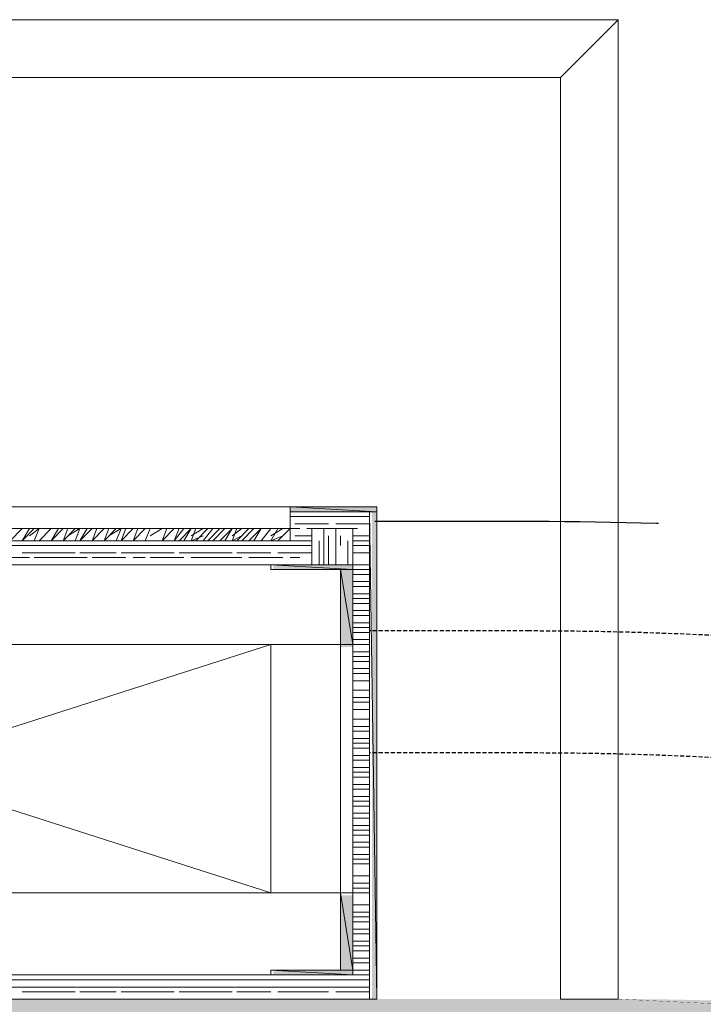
# Model space of a CAD drawing. Header units: millimetres. Extents: x 140304 to 319987, y -10756 to 142544.
# Tile 202 of 203: x 190268 to 190688, y 78478 to 79083. Entities that reach past the tile are written whole.
import ezdxf

# ---------------------------------------------------------------- set-up
doc = ezdxf.new("R2010")
doc.units = ezdxf.units.MM
doc.header["$LTSCALE"] = 10
doc.linetypes.add('( Hidden )', pattern=[0.375, 0.25, -0.125])
doc.layers.get('0').update_dxf_attribs({"linetype": 'CONTINUOUS'})
doc.layers.get('Defpoints').update_dxf_attribs({"color": 253, "linetype": 'CONTINUOUS'})
doc.layers.add('CT_BULKHEAD', color=7, linetype='( Hidden )', true_color=0x00c700)
doc.layers.add('CT_SIGNAGE', color=7, linetype='( Hidden )', true_color=0x0000e6)
doc.layers.add('ele_15', color=34, linetype='CONTINUOUS', lineweight=15)
doc.layers.add('FLOORING', color=30, linetype='CONTINUOUS', lineweight=15)
doc.layers.add('H', color=7, linetype='CONTINUOUS', lineweight=53, true_color=0x0000d1)

# ---------------------------------------------------------------- blocks, each defined once
blk = doc.blocks.new('Base lucknow')
at = {"layer": 'H', "linetype": 'Continuous'}
for points in [[(160404.7474890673, 98676.37691529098), (160404.7474890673, 98679.3197404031), (160458.1387446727, 98679.3197404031), (160458.1387446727, 98676.37691529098), (160404.7474890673, 98676.37691529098)], [(160455.1959195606, 98376.79731887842), (160455.1959195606, 98676.37691529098), (160458.1387446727, 98676.37691529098), (160458.1387446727, 98376.79731887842), (160455.1959195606, 98376.79731887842)], [(160394.4055608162, 98640.81077179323), (160394.4055608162, 98643.75359690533), (160443.3405383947, 98643.75359690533), (160443.3405383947, 98640.81077179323), (160394.4055608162, 98640.81077179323)], [(160435.8573545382, 98593.30516641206), (160435.8573545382, 98640.81077179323), (160443.3405383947, 98640.81077179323), (160443.3405383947, 98593.30516641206), (160435.8573545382, 98593.30516641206)], [(160435.8573545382, 98394.62243098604), (160435.8573545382, 98440.53050273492), (160443.3405383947, 98440.53050273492), (160443.3405383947, 98394.62243098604), (160435.8573545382, 98394.62243098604)], [(160394.4055608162, 98391.59552515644), (160394.4055608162, 98394.62243098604), (160443.3405383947, 98394.62243098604), (160443.3405383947, 98391.59552515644), (160394.4055608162, 98391.59552515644)]]:
    blk.add_hatch(color=256, dxfattribs=at).paths.add_polyline_path(points)
for points in [[(160606.4571303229, 98978.89933681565), (159703.2620630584, 98978.89933681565)], [(160570.8909868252, 98943.3331933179), (160606.4571303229, 98978.89933681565)], [(160606.4571303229, 98376.79731887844), (160606.4571303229, 98978.89933681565)], [(159738.8282065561, 98943.3331933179), (160570.8909868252, 98943.3331933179)], [(160570.8909868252, 98943.3331933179), (160570.8909868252, 98376.79731887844)], [(159906.4010765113, 98679.3197404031), (160404.7474890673, 98679.3197404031)], [(160458.1387446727, 98679.3197404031), (160404.7474890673, 98679.3197404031)], [(160404.7474890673, 98679.3197404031), (160458.1387446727, 98676.37691529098)], [(160404.7474890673, 98679.3197404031), (160458.1387446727, 98676.37691529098)], [(160404.7474890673, 98676.37691529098), (160404.7474890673, 98679.3197404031)], [(160404.7474890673, 98658.55180318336), (160404.7474890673, 98679.3197404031)], [(160404.7474890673, 98679.3197404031), (160458.1387446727, 98679.3197404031)], [(160458.1387446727, 98676.37691529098), (160404.7474890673, 98676.37691529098)], [(160404.7474890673, 98676.37691529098), (160404.7474890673, 98666.03498703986)], [(160404.7474890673, 98666.03498703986), (160404.7474890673, 98676.37691529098)], [(160404.7474890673, 98666.03498703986), (160404.7474890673, 98676.37691529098)], [(160404.7474890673, 98676.37691529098), (160404.7474890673, 98666.03498703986)], [(160453.6824666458, 98676.37691529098), (160404.7474890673, 98676.37691529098)], [(160404.7474890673, 98676.37691529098), (160404.7474890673, 98658.55180318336)], [(160453.6824666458, 98676.37691529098), (160404.7474890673, 98676.37691529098)], [(160404.7474890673, 98676.37691529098), (160404.7474890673, 98658.55180318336)], [(160418.116323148, 98676.37691529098), (160407.6903141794, 98676.37691529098)], [(160428.4582513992, 98676.37691529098), (160418.116323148, 98676.37691529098)], [(160443.3405383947, 98676.37691529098), (160432.9145294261, 98676.37691529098)], [(160453.6824666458, 98676.37691529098), (160443.3405383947, 98676.37691529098)], [(160453.6824666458, 98676.37691529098), (160458.1387446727, 98376.79731887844)], [(160453.6824666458, 98376.79731887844), (160453.6824666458, 98676.37691529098)], [(160453.6824666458, 98376.79731887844), (160453.6824666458, 98676.37691529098)], [(160453.6824666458, 98376.79731887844), (160453.6824666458, 98676.37691529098)], [(160458.1387446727, 98676.37691529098), (160458.1387446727, 98679.3197404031)], [(160458.1387446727, 98679.3197404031), (160458.1387446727, 98376.79731887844)], [(160458.1387446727, 98676.37691529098), (160458.1387446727, 98376.79731887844)], [(160458.1387446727, 98376.79731887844), (160458.1387446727, 98676.37691529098)], [(160410.717220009, 98673.43409017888), (160404.7474890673, 98673.43409017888)], [(160418.116323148, 98673.43409017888), (160407.6903141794, 98673.43409017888)], [(160425.5154262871, 98673.43409017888), (160415.0894173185, 98673.43409017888)], [(160435.8573545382, 98673.43409017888), (160425.5154262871, 98673.43409017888)], [(160443.3405383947, 98673.43409017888), (160432.9145294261, 98673.43409017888)], [(160446.2833635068, 98673.43409017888), (160440.3136325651, 98673.43409017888)], [(160453.6824666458, 98673.43409017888), (160443.3405383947, 98673.43409017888)], [(160404.7474890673, 98666.03498703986), (159906.4010765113, 98666.03498703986)], [(160232.7183410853, 98658.55180318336), (160240.1174442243, 98666.03498703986)], [(160240.1174442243, 98658.55180318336), (160244.5737222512, 98666.03498703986)], [(160240.1174442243, 98658.55180318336), (160247.5165473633, 98666.03498703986)], [(160244.5737222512, 98661.57870901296), (160250.5434531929, 98666.03498703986)], [(160247.5165473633, 98658.55180318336), (160250.5434531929, 98666.03498703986)], [(160250.5434531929, 98658.55180318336), (160257.9425563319, 98666.03498703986)], [(160257.9425563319, 98658.55180318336), (160262.3988343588, 98666.03498703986)], [(160257.9425563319, 98658.55180318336), (160265.3416594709, 98666.03498703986)], [(160265.3416594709, 98658.55180318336), (160268.284484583, 98666.03498703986)], [(160265.3416594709, 98658.55180318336), (160272.7407626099, 98666.03498703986)], [(160268.284484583, 98661.57870901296), (160275.683587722, 98666.03498703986)], [(160272.7407626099, 98658.55180318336), (160275.683587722, 98666.03498703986)], [(160275.683587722, 98658.55180318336), (160280.1398657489, 98666.03498703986)], [(160275.683587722, 98658.55180318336), (160283.1667715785, 98666.03498703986)], [(160283.1667715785, 98658.55180318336), (160286.1095966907, 98666.03498703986)], [(160283.1667715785, 98658.55180318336), (160290.5658747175, 98666.03498703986)], [(160290.5658747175, 98658.55180318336), (160293.5086998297, 98666.03498703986)], [(160290.5658747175, 98658.55180318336), (160297.9649778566, 98666.03498703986)], [(160293.5086998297, 98661.57870901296), (160300.9078029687, 98666.03498703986)], [(160297.9649778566, 98658.55180318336), (160300.9078029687, 98666.03498703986)], [(160300.9078029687, 98658.55180318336), (160303.9347087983, 98666.03498703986)], [(160300.9078029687, 98658.55180318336), (160308.3069061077, 98666.03498703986)], [(160308.3069061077, 98658.55180318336), (160311.3338119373, 98666.03498703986)], [(160308.3069061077, 98658.55180318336), (160315.7900899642, 98666.03498703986)], [(160315.7900899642, 98658.55180318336), (160318.7329150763, 98666.03498703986)], [(160315.7900899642, 98658.55180318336), (160318.7329150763, 98666.03498703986)], [(160318.7329150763, 98661.57870901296), (160326.1320182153, 98666.03498703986)], [(160326.1320182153, 98658.55180318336), (160329.0748433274, 98666.03498703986)], [(160326.1320182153, 98658.55180318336), (160333.5311213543, 98666.03498703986)], [(160333.5311213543, 98658.55180318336), (160336.5580271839, 98666.03498703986)], [(160333.5311213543, 98658.55180318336), (160339.500852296, 98666.03498703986)], [(160336.5580271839, 98658.55180318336), (160343.9571303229, 98666.03498703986)], [(160339.500852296, 98658.55180318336), (160343.9571303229, 98666.03498703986)], [(160343.9571303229, 98658.55180318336), (160346.899955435, 98666.03498703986)], [(160343.9571303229, 98661.57870901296), (160351.356233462, 98666.03498703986)], [(160346.899955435, 98658.55180318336), (160354.2990585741, 98666.03498703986)], [(160351.356233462, 98658.55180318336), (160357.3259644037, 98666.03498703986)], [(160354.2990585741, 98658.55180318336), (160361.6981617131, 98666.03498703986)], [(160357.3259644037, 98658.55180318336), (160364.7250675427, 98666.03498703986)], [(160361.6981617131, 98658.55180318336), (160369.1813455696, 98666.03498703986)], [(160364.7250675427, 98658.55180318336), (160369.1813455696, 98666.03498703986)], [(160369.1813455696, 98658.55180318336), (160372.1241706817, 98666.03498703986)], [(160369.1813455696, 98661.57870901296), (160375.0669957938, 98666.03498703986)], [(160372.1241706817, 98658.55180318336), (160379.5232738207, 98666.03498703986)], [(160375.0669957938, 98658.55180318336), (160382.4660989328, 98666.03498703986)], [(160379.5232738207, 98658.55180318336), (160386.9223769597, 98666.03498703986)], [(160382.4660989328, 98658.55180318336), (160386.9223769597, 98666.03498703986)], [(160386.9223769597, 98658.55180318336), (160392.8921079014, 98666.03498703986)], [(160392.8921079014, 98658.55180318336), (160397.3483859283, 98666.03498703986)], [(160392.8921079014, 98661.57870901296), (160400.2912110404, 98666.03498703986)], [(160397.3483859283, 98658.55180318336), (160404.7474890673, 98666.03498703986)], [(160410.717220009, 98666.03498703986), (160404.7474890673, 98666.03498703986)], [(160404.7474890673, 98666.03498703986), (160404.7474890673, 98658.55180318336)], [(160404.7474890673, 98658.55180318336), (160404.7474890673, 98666.03498703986)], [(160404.7474890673, 98658.55180318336), (160404.7474890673, 98666.03498703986)], [(160404.7474890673, 98666.03498703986), (160404.7474890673, 98658.55180318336)], [(160404.7474890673, 98666.03498703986), (160404.7474890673, 98666.03498703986)], [(160404.7474890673, 98658.55180318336), (160404.7474890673, 98666.03498703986)], [(160418.116323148, 98668.97781215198), (160407.6903141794, 98668.97781215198)], [(160418.116323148, 98668.97781215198), (160407.6903141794, 98668.97781215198)], [(160425.5154262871, 98666.03498703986), (160415.0894173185, 98666.03498703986)], [(160428.4582513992, 98668.97781215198), (160418.116323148, 98668.97781215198)], [(160418.116323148, 98666.03498703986), (160418.116323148, 98643.75359690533)], [(160443.3405383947, 98666.03498703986), (160418.116323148, 98666.03498703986)], [(160443.3405383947, 98666.03498703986), (160418.116323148, 98666.03498703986)], [(160418.116323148, 98666.03498703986), (160418.116323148, 98643.75359690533)], [(160435.8573545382, 98666.03498703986), (160425.5154262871, 98666.03498703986)], [(160425.5154262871, 98666.03498703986), (160425.5154262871, 98651.15270004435)], [(160443.3405383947, 98668.97781215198), (160432.9145294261, 98668.97781215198)], [(160443.3405383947, 98668.97781215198), (160432.9145294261, 98668.97781215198)], [(160432.9145294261, 98666.03498703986), (160432.9145294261, 98651.15270004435)], [(160446.2833635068, 98666.03498703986), (160440.3136325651, 98666.03498703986)], [(160453.6824666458, 98668.97781215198), (160443.3405383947, 98668.97781215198)], [(160453.6824666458, 98668.97781215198), (160443.3405383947, 98668.97781215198)], [(160443.3405383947, 98391.59552515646), (160443.3405383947, 98666.03498703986)], [(160443.3405383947, 98666.03498703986), (160443.3405383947, 98651.15270004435)], [(160443.3405383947, 98643.75359690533), (160443.3405383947, 98666.03498703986)], [(159906.4010765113, 98658.55180318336), (160404.7474890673, 98658.55180318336)], [(160404.7474890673, 98658.55180318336), (159906.4010765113, 98658.55180318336)], [(160404.7474890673, 98658.55180318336), (159906.4010765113, 98658.55180318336)], [(159906.4010765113, 98658.55180318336), (160404.7474890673, 98658.55180318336)], [(159906.4010765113, 98658.55180318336), (160404.7474890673, 98658.55180318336)], [(160404.7474890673, 98658.55180318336), (159906.4010765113, 98658.55180318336)], [(160404.7474890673, 98658.55180318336), (159906.4010765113, 98658.55180318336)], [(159906.4010765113, 98658.55180318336), (160404.7474890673, 98658.55180318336)], [(160343.9571303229, 98658.55180318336), (160351.356233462, 98661.57870901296)], [(160369.1813455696, 98658.55180318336), (160375.0669957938, 98661.57870901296)], [(160392.8921079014, 98658.55180318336), (160400.2912110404, 98661.57870901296)], [(160410.717220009, 98658.55180318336), (160404.7474890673, 98658.55180318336)], [(160404.7474890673, 98658.55180318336), (160404.7474890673, 98658.55180318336)], [(160404.7474890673, 98658.55180318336), (160404.7474890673, 98658.55180318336)], [(160418.116323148, 98661.57870901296), (160407.6903141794, 98661.57870901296)], [(160418.116323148, 98661.57870901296), (160407.6903141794, 98661.57870901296)], [(160418.116323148, 98658.55180318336), (160407.6903141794, 98658.55180318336)], [(160418.116323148, 98661.57870901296), (160418.116323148, 98655.60897807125)], [(160422.572601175, 98658.55180318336), (160422.572601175, 98643.75359690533)], [(160428.4582513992, 98661.57870901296), (160428.4582513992, 98655.60897807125)], [(160428.4582513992, 98658.55180318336), (160428.4582513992, 98643.75359690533)], [(160435.8573545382, 98661.57870901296), (160435.8573545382, 98655.60897807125)], [(160440.3136325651, 98658.55180318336), (160440.3136325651, 98643.75359690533)], [(160453.6824666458, 98661.57870901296), (160443.3405383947, 98661.57870901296)], [(160453.6824666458, 98661.57870901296), (160443.3405383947, 98661.57870901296)], [(160453.6824666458, 98658.55180318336), (160443.3405383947, 98658.55180318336)], [(160244.5737222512, 98655.60897807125), (160232.7183410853, 98655.60897807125)], [(160250.5434531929, 98655.60897807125), (160240.1174442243, 98655.60897807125)], [(160250.5434531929, 98651.15270004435), (160240.1174442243, 98651.15270004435)], [(160250.5434531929, 98651.15270004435), (160240.1174442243, 98651.15270004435)], [(160257.9425563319, 98655.60897807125), (160247.5165473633, 98655.60897807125)], [(160257.9425563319, 98655.60897807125), (160250.5434531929, 98655.60897807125)], [(160257.9425563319, 98651.15270004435), (160250.5434531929, 98651.15270004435)], [(160262.3988343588, 98651.15270004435), (160250.5434531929, 98651.15270004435)], [(160268.284484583, 98655.60897807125), (160257.9425563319, 98655.60897807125)], [(160272.7407626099, 98651.15270004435), (160262.3988343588, 98651.15270004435)], [(160280.1398657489, 98655.60897807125), (160268.284484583, 98655.60897807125)], [(160286.1095966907, 98655.60897807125), (160275.683587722, 98655.60897807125)], [(160286.1095966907, 98651.15270004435), (160275.683587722, 98651.15270004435)], [(160286.1095966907, 98651.15270004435), (160275.683587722, 98651.15270004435)], [(160293.5086998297, 98655.60897807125), (160283.1667715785, 98655.60897807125)], [(160297.9649778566, 98651.15270004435), (160286.1095966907, 98651.15270004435)], [(160303.9347087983, 98655.60897807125), (160293.5086998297, 98655.60897807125)], [(160311.3338119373, 98655.60897807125), (160300.9078029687, 98655.60897807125)], [(160311.3338119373, 98651.15270004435), (160300.9078029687, 98651.15270004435)], [(160308.3069061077, 98651.15270004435), (160300.9078029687, 98651.15270004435)], [(160315.7900899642, 98655.60897807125), (160308.3069061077, 98655.60897807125)], [(160321.6757401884, 98655.60897807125), (160311.3338119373, 98655.60897807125)], [(160321.6757401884, 98651.15270004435), (160311.3338119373, 98651.15270004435)], [(160321.6757401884, 98651.15270004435), (160311.3338119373, 98651.15270004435)], [(160329.0748433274, 98655.60897807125), (160318.7329150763, 98655.60897807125)], [(160333.5311213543, 98651.15270004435), (160321.6757401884, 98651.15270004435)], [(160339.500852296, 98655.60897807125), (160329.0748433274, 98655.60897807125)], [(160346.899955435, 98655.60897807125), (160336.5580271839, 98655.60897807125)], [(160346.899955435, 98651.15270004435), (160336.5580271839, 98651.15270004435)], [(160346.899955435, 98651.15270004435), (160336.5580271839, 98651.15270004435)], [(160354.2990585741, 98655.60897807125), (160343.9571303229, 98655.60897807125)], [(160357.3259644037, 98655.60897807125), (160346.899955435, 98655.60897807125)], [(160357.3259644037, 98651.15270004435), (160346.899955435, 98651.15270004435)], [(160357.3259644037, 98651.15270004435), (160346.899955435, 98651.15270004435)], [(160364.7250675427, 98655.60897807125), (160354.2990585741, 98655.60897807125)], [(160369.1813455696, 98651.15270004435), (160357.3259644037, 98651.15270004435)], [(160375.0669957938, 98655.60897807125), (160364.7250675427, 98655.60897807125)], [(160382.4660989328, 98655.60897807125), (160372.1241706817, 98655.60897807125)], [(160382.4660989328, 98651.15270004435), (160372.1241706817, 98651.15270004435)], [(160382.4660989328, 98651.15270004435), (160372.1241706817, 98651.15270004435)], [(160389.9492827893, 98655.60897807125), (160379.5232738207, 98655.60897807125)], [(160392.8921079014, 98651.15270004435), (160382.4660989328, 98651.15270004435)], [(160400.2912110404, 98655.60897807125), (160389.9492827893, 98655.60897807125)], [(160407.6903141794, 98655.60897807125), (160397.3483859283, 98655.60897807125)], [(160407.6903141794, 98651.15270004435), (160397.3483859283, 98651.15270004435)], [(160404.7474890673, 98651.15270004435), (160397.3483859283, 98651.15270004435)], [(160410.717220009, 98655.60897807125), (160404.7474890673, 98655.60897807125)], [(160418.116323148, 98655.60897807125), (160407.6903141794, 98655.60897807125)], [(160418.116323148, 98651.15270004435), (160407.6903141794, 98651.15270004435)], [(160418.116323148, 98651.15270004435), (160407.6903141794, 98651.15270004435)], [(160425.5154262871, 98651.15270004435), (160425.5154262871, 98643.75359690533)], [(160432.9145294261, 98651.15270004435), (160432.9145294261, 98643.75359690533)], [(160453.6824666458, 98655.60897807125), (160443.3405383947, 98655.60897807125)], [(160453.6824666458, 98651.15270004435), (160443.3405383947, 98651.15270004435)], [(160453.6824666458, 98651.15270004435), (160443.3405383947, 98651.15270004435)], [(160443.3405383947, 98651.15270004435), (160443.3405383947, 98643.75359690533)], [(160244.5737222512, 98648.20987493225), (160232.7183410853, 98648.20987493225)], [(160257.9425563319, 98648.20987493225), (160247.5165473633, 98648.20987493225)], [(160268.284484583, 98648.20987493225), (160257.9425563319, 98648.20987493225)], [(160280.1398657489, 98648.20987493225), (160268.284484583, 98648.20987493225)], [(160293.5086998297, 98648.20987493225), (160283.1667715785, 98648.20987493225)], [(160303.9347087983, 98648.20987493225), (160293.5086998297, 98648.20987493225)], [(160315.7900899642, 98648.20987493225), (160308.3069061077, 98648.20987493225)], [(160329.0748433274, 98648.20987493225), (160318.7329150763, 98648.20987493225)], [(160339.500852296, 98648.20987493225), (160329.0748433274, 98648.20987493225)], [(160354.2990585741, 98648.20987493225), (160343.9571303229, 98648.20987493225)], [(160364.7250675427, 98648.20987493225), (160354.2990585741, 98648.20987493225)], [(160375.0669957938, 98648.20987493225), (160364.7250675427, 98648.20987493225)], [(160389.9492827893, 98648.20987493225), (160379.5232738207, 98648.20987493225)], [(160400.2912110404, 98648.20987493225), (160389.9492827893, 98648.20987493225)], [(160410.717220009, 98648.20987493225), (160404.7474890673, 98648.20987493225)], [(160443.3405383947, 98643.75359690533), (159866.3786549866, 98643.75359690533)], [(160418.116323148, 98643.75359690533), (159891.6028702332, 98643.75359690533)], [(160250.5434531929, 98643.75359690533), (160240.1174442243, 98643.75359690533)], [(160262.3988343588, 98643.75359690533), (160250.5434531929, 98643.75359690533)], [(160272.7407626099, 98643.75359690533), (160262.3988343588, 98643.75359690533)], [(160286.1095966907, 98643.75359690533), (160275.683587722, 98643.75359690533)], [(160297.9649778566, 98643.75359690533), (160286.1095966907, 98643.75359690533)], [(160308.3069061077, 98643.75359690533), (160300.9078029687, 98643.75359690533)], [(160321.6757401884, 98643.75359690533), (160311.3338119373, 98643.75359690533)], [(160333.5311213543, 98643.75359690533), (160321.6757401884, 98643.75359690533)], [(160346.899955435, 98643.75359690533), (160336.5580271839, 98643.75359690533)], [(160357.3259644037, 98643.75359690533), (160346.899955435, 98643.75359690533)], [(160369.1813455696, 98643.75359690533), (160357.3259644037, 98643.75359690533)], [(160382.4660989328, 98643.75359690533), (160372.1241706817, 98643.75359690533)], [(160392.8921079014, 98643.75359690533), (160382.4660989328, 98643.75359690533)], [(160392.8921079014, 98643.75359690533), (160440.3136325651, 98643.75359690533)], [(160440.3136325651, 98643.75359690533), (160392.8921079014, 98643.75359690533)], [(160440.3136325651, 98643.75359690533), (160392.8921079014, 98643.75359690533)], [(160392.8921079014, 98643.75359690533), (160440.3136325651, 98643.75359690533)], [(160440.3136325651, 98643.75359690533), (160392.8921079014, 98643.75359690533)], [(160392.8921079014, 98643.75359690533), (160440.3136325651, 98643.75359690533)], [(160392.8921079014, 98643.75359690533), (160440.3136325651, 98643.75359690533)], [(160440.3136325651, 98643.75359690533), (160392.8921079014, 98643.75359690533)], [(160443.3405383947, 98643.75359690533), (160392.8921079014, 98643.75359690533)], [(160392.8921079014, 98643.75359690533), (160443.3405383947, 98643.75359690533)], [(160443.3405383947, 98643.75359690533), (160392.8921079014, 98643.75359690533)], [(160392.8921079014, 98643.75359690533), (160443.3405383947, 98643.75359690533)], [(160392.8921079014, 98643.75359690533), (160443.3405383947, 98643.75359690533)], [(160443.3405383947, 98643.75359690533), (160392.8921079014, 98643.75359690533)], [(160443.3405383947, 98643.75359690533), (160392.8921079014, 98643.75359690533)], [(160392.8921079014, 98643.75359690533), (160443.3405383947, 98643.75359690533)], [(160443.3405383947, 98643.75359690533), (160392.8921079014, 98643.75359690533)], [(160392.8921079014, 98643.75359690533), (160443.3405383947, 98643.75359690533)], [(160392.8921079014, 98643.75359690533), (160443.3405383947, 98643.75359690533)], [(160443.3405383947, 98643.75359690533), (160392.8921079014, 98643.75359690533)], [(160443.3405383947, 98643.75359690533), (160392.8921079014, 98643.75359690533)], [(160392.8921079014, 98643.75359690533), (160443.3405383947, 98643.75359690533)], [(160443.3405383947, 98643.75359690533), (160392.8921079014, 98643.75359690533)], [(160392.8921079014, 98643.75359690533), (160443.3405383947, 98643.75359690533)], [(160392.8921079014, 98643.75359690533), (160443.3405383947, 98643.75359690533)], [(160443.3405383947, 98643.75359690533), (160392.8921079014, 98643.75359690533)], [(160443.3405383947, 98643.75359690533), (160392.8921079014, 98643.75359690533)], [(160392.8921079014, 98643.75359690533), (160443.3405383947, 98643.75359690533)], [(160443.3405383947, 98643.75359690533), (160392.8921079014, 98643.75359690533)], [(160392.8921079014, 98643.75359690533), (160443.3405383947, 98643.75359690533)], [(160392.8921079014, 98643.75359690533), (160443.3405383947, 98643.75359690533)], [(160443.3405383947, 98643.75359690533), (160392.8921079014, 98643.75359690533)], [(160443.3405383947, 98643.75359690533), (160392.8921079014, 98643.75359690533)], [(160392.8921079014, 98643.75359690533), (160443.3405383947, 98643.75359690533)], [(160443.3405383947, 98643.75359690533), (160392.8921079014, 98643.75359690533)], [(160392.8921079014, 98643.75359690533), (160440.3136325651, 98643.75359690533)], [(160443.3405383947, 98643.75359690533), (160392.8921079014, 98643.75359690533)], [(160392.8921079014, 98643.75359690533), (160443.3405383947, 98640.81077179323)], [(160392.8921079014, 98643.75359690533), (160443.3405383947, 98640.81077179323)], [(160392.8921079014, 98640.81077179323), (160392.8921079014, 98643.75359690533)], [(160392.8921079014, 98643.75359690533), (160440.3136325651, 98643.75359690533)], [(160443.3405383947, 98640.81077179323), (160392.8921079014, 98640.81077179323)], [(160435.8573545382, 98640.81077179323), (160392.8921079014, 98640.81077179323)], [(160404.7474890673, 98643.75359690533), (160397.3483859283, 98643.75359690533)], [(160418.116323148, 98643.75359690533), (160407.6903141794, 98643.75359690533)], [(160418.116323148, 98643.75359690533), (160443.3405383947, 98643.75359690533)], [(160443.3405383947, 98640.81077179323), (160435.8573545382, 98640.81077179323)], [(160435.8573545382, 98640.81077179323), (160443.3405383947, 98594.81861932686)], [(160435.8573545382, 98640.81077179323), (160443.3405383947, 98594.81861932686)], [(160435.8573545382, 98594.81861932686), (160435.8573545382, 98640.81077179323)], [(160435.8573545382, 98594.81861932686), (160435.8573545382, 98640.81077179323)], [(160440.3136325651, 98643.75359690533), (160440.3136325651, 98643.75359690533)], [(160440.3136325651, 98643.75359690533), (160440.3136325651, 98643.75359690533)], [(160440.3136325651, 98643.75359690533), (160440.3136325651, 98643.75359690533)], [(160440.3136325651, 98643.75359690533), (160443.3405383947, 98643.75359690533)], [(160453.6824666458, 98643.75359690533), (160443.3405383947, 98643.75359690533)], [(160453.6824666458, 98643.75359690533), (160443.3405383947, 98643.75359690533)], [(160443.3405383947, 98391.59552515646), (160443.3405383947, 98643.75359690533)], [(160443.3405383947, 98643.75359690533), (160443.3405383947, 98643.75359690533)], [(160443.3405383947, 98643.75359690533), (160443.3405383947, 98643.75359690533)], [(160443.3405383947, 98643.75359690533), (160443.3405383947, 98643.75359690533)], [(160443.3405383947, 98643.75359690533), (160443.3405383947, 98643.75359690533)], [(160443.3405383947, 98643.75359690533), (160443.3405383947, 98643.75359690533)], [(160443.3405383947, 98643.75359690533), (160443.3405383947, 98643.75359690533)], [(160443.3405383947, 98643.75359690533), (160443.3405383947, 98643.75359690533)], [(160443.3405383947, 98643.75359690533), (160443.3405383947, 98643.75359690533)], [(160443.3405383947, 98640.81077179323), (160443.3405383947, 98643.75359690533)], [(160443.3405383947, 98643.75359690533), (160443.3405383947, 98594.81861932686)], [(160453.6824666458, 98640.81077179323), (160443.3405383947, 98640.81077179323)], [(160443.3405383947, 98594.81861932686), (160443.3405383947, 98640.81077179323)], [(160453.6824666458, 98637.78386596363), (160443.3405383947, 98637.78386596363)], [(160453.6824666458, 98633.41166865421), (160443.3405383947, 98633.41166865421)], [(160453.6824666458, 98630.38476282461), (160443.3405383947, 98630.38476282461)], [(160453.6824666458, 98625.92848479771), (160443.3405383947, 98625.92848479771)], [(160453.6824666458, 98625.92848479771), (160443.3405383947, 98625.92848479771)], [(160453.6824666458, 98622.9856596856), (160443.3405383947, 98622.9856596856)], [(160453.6824666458, 98620.0428345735), (160443.3405383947, 98620.0428345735)], [(160453.6824666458, 98615.5865565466), (160443.3405383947, 98615.5865565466)], [(160453.6824666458, 98612.64373143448), (160443.3405383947, 98612.64373143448)], [(160453.6824666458, 98608.18745340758), (160443.3405383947, 98608.18745340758)], [(160453.6824666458, 98608.18745340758), (160443.3405383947, 98608.18745340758)], [(160453.6824666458, 98605.16054757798), (160443.3405383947, 98605.16054757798)], [(160453.6824666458, 98602.21772246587), (160443.3405383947, 98602.21772246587)], [(160453.6824666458, 98597.76144443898), (160443.3405383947, 98597.76144443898)], [(159873.7777581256, 98594.81861932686), (160435.8573545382, 98594.81861932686)], [(160392.8921079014, 98594.81861932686), (159916.8270854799, 98442.04395564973)], [(160392.8921079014, 98442.04395564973), (159916.8270854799, 98594.81861932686)], [(160392.8921079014, 98594.81861932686), (160392.8921079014, 98442.04395564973)], [(160443.3405383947, 98594.81861932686), (160435.8573545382, 98594.81861932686)], [(160443.3405383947, 98594.81861932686), (160435.8573545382, 98594.81861932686)], [(160435.8573545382, 98594.81861932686), (160435.8573545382, 98442.04395564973)], [(160453.6824666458, 98594.81861932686), (160443.3405383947, 98594.81861932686)], [(160453.6824666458, 98590.36234129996), (160443.3405383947, 98590.36234129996)], [(160453.6824666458, 98590.36234129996), (160443.3405383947, 98590.36234129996)], [(160453.6824666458, 98587.41951618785), (160443.3405383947, 98587.41951618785)], [(160453.6824666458, 98584.39261035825), (160443.3405383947, 98584.39261035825)], [(160453.6824666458, 98580.02041304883), (160443.3405383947, 98580.02041304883)], [(160453.6824666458, 98576.99350721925), (160443.3405383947, 98576.99350721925)], [(160453.6824666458, 98572.53722919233), (160443.3405383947, 98572.53722919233)], [(160453.6824666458, 98572.53722919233), (160443.3405383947, 98572.53722919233)], [(160453.6824666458, 98566.65157896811), (160443.3405383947, 98566.65157896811)], [(160453.6824666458, 98566.65157896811), (160443.3405383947, 98566.65157896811)], [(160453.6824666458, 98562.19530094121), (160443.3405383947, 98562.19530094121)], [(160453.6824666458, 98559.2524758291), (160443.3405383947, 98559.2524758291)], [(160453.6824666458, 98554.79619780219), (160443.3405383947, 98554.79619780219)], [(160453.6824666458, 98554.79619780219), (160443.3405383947, 98554.79619780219)], [(160453.6824666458, 98548.8264668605), (160443.3405383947, 98548.8264668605)], [(160453.6824666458, 98548.8264668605), (160443.3405383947, 98548.8264668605)], [(160453.6824666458, 98544.37018883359), (160443.3405383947, 98544.37018883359)], [(160453.6824666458, 98541.42736372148), (160443.3405383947, 98541.42736372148)], [(160453.6824666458, 98536.97108569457), (160443.3405383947, 98536.97108569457)], [(160453.6824666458, 98534.02826058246), (160443.3405383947, 98534.02826058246)], [(160453.6824666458, 98531.00135475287), (160443.3405383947, 98531.00135475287)], [(160453.6824666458, 98531.00135475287), (160443.3405383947, 98531.00135475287)], [(160453.6824666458, 98526.62915744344), (160443.3405383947, 98526.62915744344)], [(160453.6824666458, 98523.60225161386), (160443.3405383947, 98523.60225161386)], [(160453.6824666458, 98519.14597358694), (160443.3405383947, 98519.14597358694)], [(160453.6824666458, 98516.20314847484), (160443.3405383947, 98516.20314847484)], [(160453.6824666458, 98513.26032336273), (160443.3405383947, 98513.26032336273)], [(160453.6824666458, 98513.26032336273), (160443.3405383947, 98513.26032336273)], [(160453.6824666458, 98508.80404533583), (160443.3405383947, 98508.80404533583)], [(160453.6824666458, 98505.86122022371), (160443.3405383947, 98505.86122022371)], [(160453.6824666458, 98501.40494219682), (160443.3405383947, 98501.40494219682)], [(160453.6824666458, 98498.37803636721), (160443.3405383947, 98498.37803636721)], [(160453.6824666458, 98495.43521125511), (160443.3405383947, 98495.43521125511)], [(160453.6824666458, 98495.43521125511), (160443.3405383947, 98495.43521125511)], [(160453.6824666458, 98490.97893322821), (160443.3405383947, 98490.97893322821)], [(160453.6824666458, 98488.0361081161), (160443.3405383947, 98488.0361081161)], [(160453.6824666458, 98483.57983008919), (160443.3405383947, 98483.57983008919)], [(160453.6824666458, 98480.63700497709), (160443.3405383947, 98480.63700497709)], [(160453.6824666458, 98477.61009914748), (160443.3405383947, 98477.61009914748)], [(160453.6824666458, 98477.61009914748), (160443.3405383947, 98477.61009914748)], [(160453.6824666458, 98473.23790183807), (160443.3405383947, 98473.23790183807)], [(160453.6824666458, 98470.21099600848), (160443.3405383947, 98470.21099600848)], [(160453.6824666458, 98465.75471798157), (160443.3405383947, 98465.75471798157)], [(160453.6824666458, 98462.81189286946), (160443.3405383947, 98462.81189286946)], [(160453.6824666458, 98459.86906775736), (160443.3405383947, 98459.86906775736)], [(160453.6824666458, 98459.86906775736), (160443.3405383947, 98459.86906775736)], [(160453.6824666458, 98452.46996461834), (160443.3405383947, 98452.46996461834)], [(160453.6824666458, 98452.46996461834), (160443.3405383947, 98452.46996461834)], [(160453.6824666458, 98448.01368659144), (160443.3405383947, 98448.01368659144)], [(160435.8573545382, 98442.04395564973), (159873.7777581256, 98442.04395564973)], [(160443.3405383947, 98442.04395564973), (160435.8573545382, 98442.04395564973)], [(160435.8573545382, 98442.04395564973), (160443.3405383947, 98394.62243098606)], [(160435.8573545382, 98442.04395564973), (160443.3405383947, 98394.62243098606)], [(160435.8573545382, 98394.62243098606), (160435.8573545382, 98442.04395564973)], [(160443.3405383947, 98442.04395564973), (160435.8573545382, 98442.04395564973)], [(160435.8573545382, 98442.04395564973), (160435.8573545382, 98394.62243098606)], [(160453.6824666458, 98444.98678076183), (160443.3405383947, 98444.98678076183)], [(160453.6824666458, 98442.04395564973), (160443.3405383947, 98442.04395564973)], [(160453.6824666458, 98442.04395564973), (160443.3405383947, 98442.04395564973)], [(160443.3405383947, 98394.62243098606), (160443.3405383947, 98442.04395564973)], [(160443.3405383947, 98391.59552515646), (160443.3405383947, 98442.04395564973)], [(160453.6824666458, 98434.64485251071), (160443.3405383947, 98434.64485251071)], [(160453.6824666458, 98434.64485251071), (160443.3405383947, 98434.64485251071)], [(160453.6824666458, 98430.18857448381), (160443.3405383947, 98430.18857448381)], [(160453.6824666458, 98427.24574937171), (160443.3405383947, 98427.24574937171)], [(160453.6824666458, 98424.21884354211), (160443.3405383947, 98424.21884354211)], [(160453.6824666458, 98419.84664623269), (160443.3405383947, 98419.84664623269)], [(160453.6824666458, 98416.8197404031), (160443.3405383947, 98416.8197404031)], [(160453.6824666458, 98416.8197404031), (160443.3405383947, 98416.8197404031)], [(160453.6824666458, 98412.36346237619), (160443.3405383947, 98412.36346237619)], [(160453.6824666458, 98409.42063726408), (160443.3405383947, 98409.42063726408)], [(160453.6824666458, 98406.47781215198), (160443.3405383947, 98406.47781215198)], [(160453.6824666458, 98402.02153412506), (160443.3405383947, 98402.02153412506)], [(160453.6824666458, 98399.07870901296), (160443.3405383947, 98399.07870901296)], [(160453.6824666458, 98399.07870901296), (160443.3405383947, 98399.07870901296)], [(159866.3786549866, 98391.59552515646), (160443.3405383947, 98391.59552515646)], [(159866.3786549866, 98391.59552515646), (160443.3405383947, 98391.59552515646)], [(160443.3405383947, 98394.62243098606), (160392.8921079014, 98394.62243098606)], [(160392.8921079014, 98394.62243098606), (160443.3405383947, 98391.59552515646)], [(160392.8921079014, 98394.62243098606), (160443.3405383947, 98391.59552515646)], [(160392.8921079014, 98391.59552515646), (160392.8921079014, 98394.62243098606)], [(160435.8573545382, 98394.62243098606), (160392.8921079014, 98394.62243098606)], [(160443.3405383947, 98391.59552515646), (160392.8921079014, 98391.59552515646)], [(160443.3405383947, 98391.59552515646), (160392.8921079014, 98391.59552515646)], [(160392.8921079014, 98391.59552515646), (160443.3405383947, 98391.59552515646)], [(160392.8921079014, 98391.59552515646), (160443.3405383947, 98391.59552515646)], [(160443.3405383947, 98391.59552515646), (160392.8921079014, 98391.59552515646)], [(160443.3405383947, 98391.59552515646), (160392.8921079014, 98391.59552515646)], [(160392.8921079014, 98391.59552515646), (160443.3405383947, 98391.59552515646)], [(160443.3405383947, 98391.59552515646), (160392.8921079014, 98391.59552515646)], [(160392.8921079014, 98391.59552515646), (160443.3405383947, 98391.59552515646)], [(160392.8921079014, 98391.59552515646), (160443.3405383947, 98391.59552515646)], [(160443.3405383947, 98391.59552515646), (160392.8921079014, 98391.59552515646)], [(160443.3405383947, 98391.59552515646), (160392.8921079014, 98391.59552515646)], [(160392.8921079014, 98391.59552515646), (160443.3405383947, 98391.59552515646)], [(160443.3405383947, 98391.59552515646), (160392.8921079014, 98391.59552515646)], [(160392.8921079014, 98391.59552515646), (160443.3405383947, 98391.59552515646)], [(160392.8921079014, 98391.59552515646), (160443.3405383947, 98391.59552515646)], [(160443.3405383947, 98391.59552515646), (160392.8921079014, 98391.59552515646)], [(160443.3405383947, 98391.59552515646), (160392.8921079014, 98391.59552515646)], [(160392.8921079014, 98391.59552515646), (160443.3405383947, 98391.59552515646)], [(160443.3405383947, 98391.59552515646), (160392.8921079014, 98391.59552515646)], [(160392.8921079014, 98391.59552515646), (160443.3405383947, 98391.59552515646)], [(160392.8921079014, 98391.59552515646), (160443.3405383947, 98391.59552515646)], [(160443.3405383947, 98391.59552515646), (160392.8921079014, 98391.59552515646)], [(160443.3405383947, 98391.59552515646), (160392.8921079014, 98391.59552515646)], [(160392.8921079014, 98391.59552515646), (160443.3405383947, 98391.59552515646)], [(160392.8921079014, 98391.59552515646), (160440.3136325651, 98391.59552515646)], [(160440.3136325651, 98391.59552515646), (160392.8921079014, 98391.59552515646)], [(160440.3136325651, 98391.59552515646), (160392.8921079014, 98391.59552515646)], [(160392.8921079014, 98391.59552515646), (160440.3136325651, 98391.59552515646)], [(160440.3136325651, 98391.59552515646), (160392.8921079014, 98391.59552515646)], [(160392.8921079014, 98391.59552515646), (160440.3136325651, 98391.59552515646)], [(160392.8921079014, 98391.59552515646), (160440.3136325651, 98391.59552515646)], [(160440.3136325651, 98391.59552515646), (160392.8921079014, 98391.59552515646)], [(160440.3136325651, 98391.59552515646), (160392.8921079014, 98391.59552515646)], [(160392.8921079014, 98391.59552515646), (160440.3136325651, 98391.59552515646)], [(160440.3136325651, 98391.59552515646), (160392.8921079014, 98391.59552515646)], [(160392.8921079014, 98391.59552515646), (160443.3405383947, 98391.59552515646)], [(160392.8921079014, 98391.59552515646), (160440.3136325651, 98391.59552515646)], [(160443.3405383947, 98394.62243098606), (160435.8573545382, 98394.62243098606)], [(160440.3136325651, 98391.59552515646), (160440.3136325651, 98391.59552515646)], [(160440.3136325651, 98391.59552515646), (160440.3136325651, 98391.59552515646)], [(160440.3136325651, 98391.59552515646), (160440.3136325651, 98391.59552515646)], [(160443.3405383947, 98391.59552515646), (160440.3136325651, 98391.59552515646)], [(160453.6824666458, 98394.62243098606), (160443.3405383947, 98394.62243098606)], [(160443.3405383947, 98391.59552515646), (160443.3405383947, 98394.62243098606)], [(160453.6824666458, 98391.59552515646), (160443.3405383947, 98391.59552515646)], [(160443.3405383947, 98391.59552515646), (160443.3405383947, 98391.59552515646)], [(160443.3405383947, 98391.59552515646), (160443.3405383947, 98391.59552515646)], [(160443.3405383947, 98391.59552515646), (160443.3405383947, 98391.59552515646)], [(160443.3405383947, 98391.59552515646), (160443.3405383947, 98391.59552515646)], [(160443.3405383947, 98391.59552515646), (160443.3405383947, 98391.59552515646)], [(160443.3405383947, 98391.59552515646), (160443.3405383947, 98391.59552515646)], [(160443.3405383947, 98391.59552515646), (160443.3405383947, 98391.59552515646)], [(160443.3405383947, 98391.59552515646), (160443.3405383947, 98391.59552515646)], [(160244.5737222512, 98388.65270004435), (160232.7183410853, 98388.65270004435)], [(160250.5434531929, 98388.65270004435), (160240.1174442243, 98388.65270004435)], [(160257.9425563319, 98388.65270004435), (160247.5165473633, 98388.65270004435)], [(160262.3988343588, 98388.65270004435), (160250.5434531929, 98388.65270004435)], [(160268.284484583, 98388.65270004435), (160257.9425563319, 98388.65270004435)], [(160272.7407626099, 98388.65270004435), (160262.3988343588, 98388.65270004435)], [(160280.1398657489, 98388.65270004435), (160268.284484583, 98388.65270004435)], [(160286.1095966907, 98388.65270004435), (160275.683587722, 98388.65270004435)], [(160293.5086998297, 98388.65270004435), (160283.1667715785, 98388.65270004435)], [(160297.9649778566, 98388.65270004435), (160286.1095966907, 98388.65270004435)], [(160303.9347087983, 98388.65270004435), (160293.5086998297, 98388.65270004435)], [(160308.3069061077, 98388.65270004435), (160300.9078029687, 98388.65270004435)], [(160315.7900899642, 98388.65270004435), (160308.3069061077, 98388.65270004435)], [(160321.6757401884, 98388.65270004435), (160311.3338119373, 98388.65270004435)], [(160329.0748433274, 98388.65270004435), (160318.7329150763, 98388.65270004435)], [(160333.5311213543, 98388.65270004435), (160321.6757401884, 98388.65270004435)], [(160339.500852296, 98388.65270004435), (160329.0748433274, 98388.65270004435)], [(160346.899955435, 98388.65270004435), (160336.5580271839, 98388.65270004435)], [(160354.2990585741, 98388.65270004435), (160343.9571303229, 98388.65270004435)], [(160357.3259644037, 98388.65270004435), (160346.899955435, 98388.65270004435)], [(160364.7250675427, 98388.65270004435), (160354.2990585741, 98388.65270004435)], [(160369.1813455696, 98388.65270004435), (160357.3259644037, 98388.65270004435)], [(160375.0669957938, 98388.65270004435), (160364.7250675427, 98388.65270004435)], [(160382.4660989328, 98388.65270004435), (160372.1241706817, 98388.65270004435)], [(160389.9492827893, 98388.65270004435), (160379.5232738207, 98388.65270004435)], [(160392.8921079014, 98388.65270004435), (160382.4660989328, 98388.65270004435)], [(160400.2912110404, 98388.65270004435), (160389.9492827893, 98388.65270004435)], [(160404.7474890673, 98388.65270004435), (160397.3483859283, 98388.65270004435)], [(160410.717220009, 98388.65270004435), (160404.7474890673, 98388.65270004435)], [(160418.116323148, 98388.65270004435), (160407.6903141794, 98388.65270004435)], [(160425.5154262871, 98388.65270004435), (160415.0894173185, 98388.65270004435)], [(160428.4582513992, 98388.65270004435), (160418.116323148, 98388.65270004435)], [(160435.8573545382, 98388.65270004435), (160425.5154262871, 98388.65270004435)], [(160443.3405383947, 98388.65270004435), (160432.9145294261, 98388.65270004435)], [(160446.2833635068, 98388.65270004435), (160440.3136325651, 98388.65270004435)], [(160453.6824666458, 98388.65270004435), (160443.3405383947, 98388.65270004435)], [(160244.5737222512, 98384.19642201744), (160232.7183410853, 98384.19642201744)], [(160250.5434531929, 98384.19642201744), (160240.1174442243, 98384.19642201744)], [(160250.5434531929, 98381.25359690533), (160240.1174442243, 98381.25359690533)], [(160250.5434531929, 98381.25359690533), (160240.1174442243, 98381.25359690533)], [(160257.9425563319, 98384.19642201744), (160247.5165473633, 98384.19642201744)], [(160257.9425563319, 98384.19642201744), (160250.5434531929, 98384.19642201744)], [(160257.9425563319, 98381.25359690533), (160250.5434531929, 98381.25359690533)], [(160262.3988343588, 98381.25359690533), (160250.5434531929, 98381.25359690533)], [(160268.284484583, 98384.19642201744), (160257.9425563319, 98384.19642201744)], [(160272.7407626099, 98381.25359690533), (160262.3988343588, 98381.25359690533)], [(160280.1398657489, 98384.19642201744), (160268.284484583, 98384.19642201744)], [(160286.1095966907, 98384.19642201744), (160275.683587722, 98384.19642201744)], [(160286.1095966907, 98381.25359690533), (160275.683587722, 98381.25359690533)], [(160286.1095966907, 98381.25359690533), (160275.683587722, 98381.25359690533)], [(160293.5086998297, 98384.19642201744), (160283.1667715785, 98384.19642201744)], [(160297.9649778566, 98381.25359690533), (160286.1095966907, 98381.25359690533)], [(160303.9347087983, 98384.19642201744), (160293.5086998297, 98384.19642201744)], [(160311.3338119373, 98384.19642201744), (160300.9078029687, 98384.19642201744)], [(160311.3338119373, 98381.25359690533), (160300.9078029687, 98381.25359690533)], [(160308.3069061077, 98381.25359690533), (160300.9078029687, 98381.25359690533)], [(160315.7900899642, 98384.19642201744), (160308.3069061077, 98384.19642201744)], [(160321.6757401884, 98384.19642201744), (160311.3338119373, 98384.19642201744)], [(160321.6757401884, 98381.25359690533), (160311.3338119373, 98381.25359690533)], [(160321.6757401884, 98381.25359690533), (160311.3338119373, 98381.25359690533)], [(160329.0748433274, 98384.19642201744), (160318.7329150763, 98384.19642201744)], [(160333.5311213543, 98381.25359690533), (160321.6757401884, 98381.25359690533)], [(160339.500852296, 98384.19642201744), (160329.0748433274, 98384.19642201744)], [(160346.899955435, 98384.19642201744), (160336.5580271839, 98384.19642201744)], [(160346.899955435, 98381.25359690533), (160336.5580271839, 98381.25359690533)], [(160346.899955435, 98381.25359690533), (160336.5580271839, 98381.25359690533)], [(160354.2990585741, 98384.19642201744), (160343.9571303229, 98384.19642201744)], [(160357.3259644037, 98384.19642201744), (160346.899955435, 98384.19642201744)], [(160357.3259644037, 98381.25359690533), (160346.899955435, 98381.25359690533)], [(160357.3259644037, 98381.25359690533), (160346.899955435, 98381.25359690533)], [(160364.7250675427, 98384.19642201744), (160354.2990585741, 98384.19642201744)], [(160369.1813455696, 98381.25359690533), (160357.3259644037, 98381.25359690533)], [(160375.0669957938, 98384.19642201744), (160364.7250675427, 98384.19642201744)], [(160382.4660989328, 98384.19642201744), (160372.1241706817, 98384.19642201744)], [(160382.4660989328, 98381.25359690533), (160372.1241706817, 98381.25359690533)], [(160382.4660989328, 98381.25359690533), (160372.1241706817, 98381.25359690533)], [(160389.9492827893, 98384.19642201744), (160379.5232738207, 98384.19642201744)], [(160392.8921079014, 98381.25359690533), (160382.4660989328, 98381.25359690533)], [(160400.2912110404, 98384.19642201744), (160389.9492827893, 98384.19642201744)], [(160407.6903141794, 98384.19642201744), (160397.3483859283, 98384.19642201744)], [(160407.6903141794, 98381.25359690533), (160397.3483859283, 98381.25359690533)], [(160404.7474890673, 98381.25359690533), (160397.3483859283, 98381.25359690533)], [(160410.717220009, 98384.19642201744), (160404.7474890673, 98384.19642201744)], [(160418.116323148, 98384.19642201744), (160407.6903141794, 98384.19642201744)], [(160418.116323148, 98381.25359690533), (160407.6903141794, 98381.25359690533)], [(160418.116323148, 98381.25359690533), (160407.6903141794, 98381.25359690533)], [(160425.5154262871, 98384.19642201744), (160415.0894173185, 98384.19642201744)], [(160428.4582513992, 98381.25359690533), (160418.116323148, 98381.25359690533)], [(160435.8573545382, 98384.19642201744), (160425.5154262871, 98384.19642201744)], [(160443.3405383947, 98384.19642201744), (160432.9145294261, 98384.19642201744)], [(160443.3405383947, 98381.25359690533), (160432.9145294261, 98381.25359690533)], [(160443.3405383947, 98381.25359690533), (160432.9145294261, 98381.25359690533)], [(160446.2833635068, 98384.19642201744), (160440.3136325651, 98384.19642201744)], [(160453.6824666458, 98384.19642201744), (160443.3405383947, 98384.19642201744)], [(160453.6824666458, 98381.25359690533), (160443.3405383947, 98381.25359690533)], [(160453.6824666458, 98381.25359690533), (160443.3405383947, 98381.25359690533)], [(160179.3270854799, 98376.79731887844), (160453.6824666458, 98376.79731887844)], [(160407.6903141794, 98376.79731887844), (160458.1387446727, 98376.79731887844)], [(160458.1387446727, 98376.79731887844), (160407.6903141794, 98376.79731887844)], [(160458.1387446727, 98376.79731887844), (160407.6903141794, 98376.79731887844)], [(160407.6903141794, 98376.79731887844), (160458.1387446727, 98376.79731887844)], [(160458.1387446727, 98376.79731887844), (160407.6903141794, 98376.79731887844)], [(160407.6903141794, 98376.79731887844), (160453.6824666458, 98376.79731887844)], [(160458.1387446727, 98376.79731887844), (160453.6824666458, 98376.79731887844)], [(160458.1387446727, 98376.79731887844), (160458.1387446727, 98376.79731887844)], [(160570.8909868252, 98376.79731887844), (160606.4571303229, 98376.79731887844)]]:
    blk.add_lwpolyline(points)

msp = doc.modelspace()

# ---------------------------------------------------------------- hatches: boundary and pattern name
at = {"layer": 'FLOORING', "ltscale": 0.25, "true_color": 0x707070}
h = msp.add_hatch(dxfattribs=at)
h.set_pattern_fill('AR-SAND', color=8, scale=3, style=0)
h.set_pattern_definition([(37.50000000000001, (171023.5576381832, 69785.76011774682), (-4.800093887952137, 146.8239711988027), [0, -115.824, 0, -129.54, 0, -123.825]), (7.499999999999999, (171023.5576381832, 69785.76011774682), (134.8569849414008, 215.0475301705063), [0, -62.48400000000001, 0, -104.394, 0, -40.005]), (327.5, (170929.8316381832, 69785.76011774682), (237.2977110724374, 0.4311554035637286), [0, -38.09999999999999, 0, -137.16, 0, -179.07]), (317.5, (170929.8316381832, 69785.76011774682), (229.0669357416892, 66.87879697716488), [0, -19.05, 0, -89.916, 0, -102.87])])
edge = h.paths.add_edge_path()
edge.add_line((187735.0206426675, 69785.76011774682), (182745.9231090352, 69785.76011774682))
edge.add_line((182745.9231090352, 69785.76011774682), (182745.9231090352, 71377.15585765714))
edge.add_line((182745.9231090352, 71377.15585765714), (182596.0912704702, 71377.15585765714))
edge.add_line((182596.0912704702, 71377.15585765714), (182596.0912704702, 70502.1278307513))
edge.add_line((182596.0912704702, 70502.1278307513), (174989.3928399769, 70502.1278307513))
edge.add_line((174989.3928399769, 70502.1278307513), (174989.3928399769, 70815.07626124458))
edge.add_line((174989.3928399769, 70815.07626124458), (174890.0094319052, 70815.07626124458))
edge.add_line((174890.0094319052, 70815.07626124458), (174890.0094319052, 70163.9551850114))
edge.add_line((174890.0094319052, 70163.9551850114), (171949.0340955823, 70163.9551850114))
edge.add_line((171949.0340955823, 70163.9551850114), (171941.6349924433, 71860.61998321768))
edge.add_line((171941.6349924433, 71860.61998321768), (171048.7818534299, 71857.67715810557))
edge.add_line((171048.7818534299, 71857.67715810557), (171023.5576381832, 75388.89913119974))
edge.add_line((171023.5576381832, 75388.89913119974), (171960.8894767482, 75388.89913119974))
edge.add_line((171960.8894767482, 75388.89913119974), (171966.8592076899, 76032.53702357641))
edge.add_line((171966.8592076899, 76032.53702357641), (176562.8793870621, 76029.59419846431))
edge.add_line((176562.8793870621, 76029.59419846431), (176562.8793870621, 78581.94845855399))
edge.add_line((176562.8793870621, 78581.94845855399), (189879.0968425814, 78581.94845855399))
edge.add_line((189879.0968425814, 78581.94845855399), (189882.5262480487, 78481.13567828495))
edge.add_line((189882.5262480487, 78481.13567828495), (190635.9735574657, 78481.13567828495))
edge.add_arc((190635.9735574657, 76652.26498540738), 1828.870692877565, 61.980658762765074, 90, ccw=False)
edge.add_line((191495.1213950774, 78266.77203227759), (193736.1648929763, 77043.71822458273))
edge.add_arc((192937.4803305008, 75580.26106975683), 1667.214405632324, 42.63006017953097, 61.37641022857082, ccw=False)
edge.add_line((194164.1197640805, 76709.4021478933), (194754.4993422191, 75869.42043164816))
edge.add_line((194754.4993422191, 75869.42043164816), (195003.6305081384, 76039.93612671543))
edge.add_arc((192504.7780030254, 73648.36241262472), 3458.885466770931, 6.01000891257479, 43.743333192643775, ccw=False)
edge.add_arc((193528.1421652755, 73887.27688945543), 2419.650404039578, -29.99551544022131, 2.9194703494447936, ccw=False)
edge.add_line((195623.7155704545, 72677.61570495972), (195077.0086531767, 71797.20763257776))
edge.add_line((195077.0086531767, 71797.20763257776), (194825.733205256, 71961.45952814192))
edge.add_arc((193877.3863275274, 71818.44871791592), 959.0692844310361, 8.575594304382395, 44.05820939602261)
edge.add_line((194566.605830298, 72485.37477779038), (190404.8258115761, 71714.19768322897))
edge.add_line((190404.8258115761, 71714.19768322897), (187889.3087592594, 72441.37615175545))
edge.add_line((187889.3087592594, 72441.37615175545), (187889.3087592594, 70537.69397424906))
edge.add_line((187889.3087592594, 70537.69397424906), (187735.0206426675, 70537.69397424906))
edge.add_line((187735.0206426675, 70537.69397424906), (187735.0206426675, 69785.76011774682))

# ---------------------------------------------------------------- linework, layer by layer
at = {"layer": 'CT_BULKHEAD', "ltscale": 50}
msp.add_lwpolyline([(194569.9013686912, 76657.30836352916), (194467.3008942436, 76805.18539106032, 0.1164071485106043), (193954.9280271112, 77265.98889140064), (191736.1576538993, 78480.08498554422, 0.1258292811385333), (190584.0923359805, 78774.67635460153), (190486.3130623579, 78774.67635460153)], format="xyb", dxfattribs=at)
at = {"layer": 'CT_SIGNAGE'}
for points in [[(194509.5315677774, 76616.37356406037), (194402.8176802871, 76770.17921226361, 0.1164071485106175), (193916.0634565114, 77207.94253758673), (191697.2930832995, 78422.0386317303, 0.1258292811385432), (190581.2298065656, 78707.42402050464), (190483.4505329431, 78707.42402050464)], [(194447.9108832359, 76573.61971936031), (194341.1969957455, 76727.42536756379, 0.1164071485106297), (193880.0614153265, 77142.1485178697), (191661.2910421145, 78356.24461201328, 0.1258292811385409), (190581.2298065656, 78632.42402050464), (190483.4505329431, 78632.42402050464)]]:
    msp.add_lwpolyline(points, format="xyb", dxfattribs=at)
at = {"layer": 'Defpoints', "ltscale": 0.25, "const_width": 0.1, "flags": 128}
msp.add_lwpolyline([(176562.8793870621, 78581.94845855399), (189879.0968425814, 78581.94845855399), (189882.5262480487, 78481.13567828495), (190635.9735574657, 78481.13567828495, -0.1228702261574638), (191495.1213950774, 78266.77203227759), (193736.1648929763, 77043.71822458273, -0.08197929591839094), (194164.1197640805, 76709.4021478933), (194754.4993422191, 75869.42043164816), (195003.6305081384, 76039.93612671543, -0.1661466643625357), (195944.6521218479, 74010.51530698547, -0.144614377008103), (195623.7155704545, 72677.61570495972), (195077.0086531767, 71797.20763257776), (194825.733205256, 71961.45952814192, 0.1560711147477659), (194566.605830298, 72485.37477779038), (190404.8258115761, 71714.19768322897), (187889.3087592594, 72441.37615175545), (187889.3087592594, 70537.69397424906), (187735.0206426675, 70537.69397424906)], format="xyb", dxfattribs=at)

# ---------------------------------------------------------------- block references
at = {"layer": 'ele_15'}
msp.add_blockref('Base lucknow', (30029.51642714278, -19895.66164059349), dxfattribs=at)

doc.saveas('drawing.dxf')
